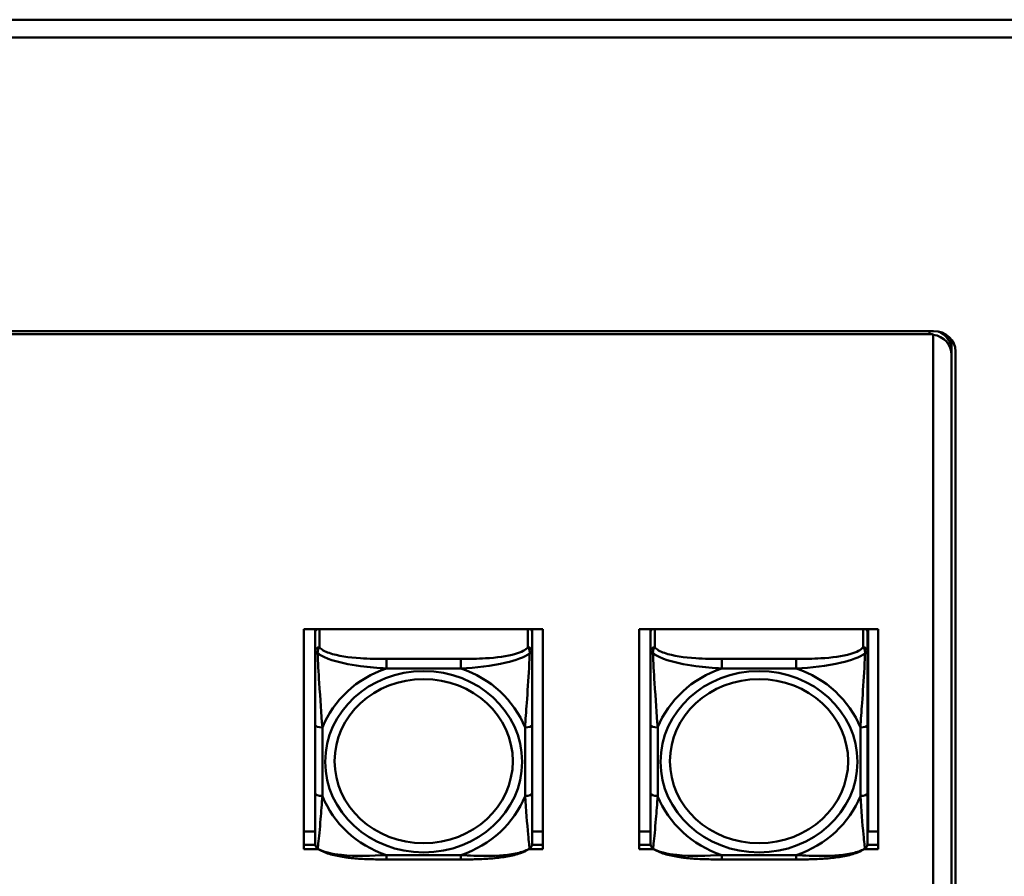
# Model space of a CAD drawing. Header units: inches. Extents: x 2.9 to 75, y -2.3 to 43.7.
# Tile 86 of 155: x 50.8 to 53.4, y 18.5 to 20.9. Entities that reach past the tile are written whole.
import ezdxf

# ---------------------------------------------------------------- set-up
doc = ezdxf.new("R2010")
doc.units = ezdxf.units.IN
doc.header["$MEASUREMENT"] = 0
doc.layers.add('Visible Edges(ROSSANSI)', color=7, linetype='Continuous', lineweight=50)
doc.layers.add('Visible Tangent Edges(ROSSANSI)', color=7, linetype='Continuous', lineweight=50)

msp = doc.modelspace()

# ---------------------------------------------------------------- linework, layer by layer
at = {"layer": 'Visible Edges(ROSSANSI)'}
for p, q in [((67.1024, 20.8532), (34.996, 20.8532)), ((67.1024, 20.8044), (34.996, 20.8044)), ((35.8642, 20.0063), (53.2403, 20.0063)), ((53.2293, 19.9979), (35.8742, 19.9979)), ((53.2393, 19.9971), (53.2393, 19.9963)), ((53.2393, 19.9963), (53.2393, 16.7008)), ((53.2893, 19.9829), (53.2893, 19.9543)), ((53.2893, 19.9555), (53.2893, 19.9418)), ((53.3003, 19.951), (53.3003, 16.6916)), ((53.2893, 16.7008), (53.2893, 19.9418)), ((51.5272, 19.1958), (52.1778, 19.1958)), ((51.5272, 18.5967), (51.5272, 19.1958)), ((51.5582, 19.1958), (51.5582, 19.1919)), ((51.5582, 19.1864), (51.5582, 19.1919)), ((51.5582, 19.1864), (51.5582, 19.1353)), ((52.1488, 19.1919), (52.1488, 19.1958)), ((52.1488, 19.1919), (52.1488, 19.1864)), ((52.1488, 19.1353), (52.1488, 19.1864)), ((52.1778, 19.1958), (52.1778, 18.5967)), ((52.4392, 19.1958), (53.0898, 19.1958)), ((52.4392, 18.5967), (52.4392, 19.1958)), ((52.4702, 19.1958), (52.4702, 19.1919)), ((52.4702, 19.1864), (52.4702, 19.1919)), ((52.4702, 19.1864), (52.4702, 19.1353)), ((53.0608, 19.1919), (53.0608, 19.1958)), ((53.0608, 19.1919), (53.0608, 19.1864)), ((53.0608, 19.1353), (53.0608, 19.1864)), ((53.0622, 19.1958), (53.0622, 18.6447)), ((53.0898, 19.1958), (53.0898, 18.5967)), ((51.5582, 18.9356), (51.5582, 18.7494)), ((52.1488, 18.7494), (52.1488, 18.9356)), ((52.4702, 18.9356), (52.4702, 18.7494)), ((53.0608, 18.7494), (53.0608, 18.9356)), ((51.5272, 18.6447), (51.5582, 18.6447)), ((52.1488, 18.6447), (52.1778, 18.6447)), ((52.4392, 18.6447), (52.4702, 18.6447)), ((53.0608, 18.6447), (53.0898, 18.6447)), ((51.5272, 18.6088), (51.5586, 18.6088)), ((51.5587, 18.6084), (51.5272, 18.6084)), ((51.5678, 18.5967), (51.5272, 18.5967)), ((52.1778, 18.5967), (52.1392, 18.5967)), ((52.1778, 18.6084), (52.1483, 18.6084)), ((52.1484, 18.6088), (52.1778, 18.6088)), ((52.4392, 18.6088), (52.4706, 18.6088)), ((52.4707, 18.6084), (52.4392, 18.6084)), ((52.4798, 18.5967), (52.4392, 18.5967)), ((53.0898, 18.5967), (53.0512, 18.5967)), ((53.0898, 18.6084), (53.0603, 18.6084)), ((53.0604, 18.6088), (53.0898, 18.6088)), ((51.9546, 18.569), (51.7523, 18.569)), ((52.8666, 18.569), (52.6643, 18.569))]:
    msp.add_line(p, q, dxfattribs=at)
for centre, start, end in [((51.5779, 18.6129), 180, 198.3045), ((52.1291, 18.6129), 341.6955, 0), ((52.4899, 18.6129), 180, 198.3045), ((53.0411, 18.6129), 341.6955, 0)]:
    msp.add_arc(centre, 0.0197, start, end, dxfattribs=at)
for centre, major_axis, start_param, end_param in [((53.2403, 19.951), (0.06, 0), 0, 1.570796), ((53.2293, 19.9543), (0.06, 0), 0, 1.162129), ((53.2293, 19.9426), (-0.06, 0), 4.544941, 4.712389), ((53.2293, 19.9418), (0.06, 0), 0, 1.403348), ((53.2293, 19.9555), (0.06, 0), 0, 1.057519), ((51.5641, 19.1919), (-0.00591, 0), 5.481431, 6.283185), ((51.57, 19.1864), (-0.0118, 0), 5.249292, 6.283185), ((52.137, 19.1864), (0.0118, 0), 0, 1.033893), ((52.1429, 19.1919), (0.00591, 0), 0, 0.801755), ((52.4761, 19.1919), (-0.00591, 0), 5.481431, 6.283185), ((52.482, 19.1864), (-0.0118, 0), 5.249292, 6.283185), ((53.049, 19.1864), (0.0118, 0), 0, 1.033893), ((53.0549, 19.1919), (0.00591, 0), 0, 0.801755)]:
    msp.add_ellipse(centre, major_axis=major_axis, ratio=0.920845, start_param=start_param, end_param=end_param, dxfattribs=at)
for points, knots in [([(51.5582, 19.1353), (51.5582, 19.1229), (51.5582, 19.1052), (51.5582, 19.0866), (51.5582, 19.058), (51.5582, 19.0277), (51.5582, 18.9992), (51.5582, 18.9775), (51.5582, 18.9563), (51.5582, 18.9356)], [-0.7968224, -0.7968224, -0.7968224, -0.7968224, -0.6514613, -0.6514613, -0.6514613, -0.427691, -0.427691, -0.427691, -0.2569517, -0.2569517, -0.2569517, -0.2569517]), ([(52.1488, 18.9356), (52.1488, 18.9574), (52.1488, 18.9799), (52.1488, 19.0029), (52.1488, 19.0332), (52.1488, 19.0657), (52.1488, 19.0953), (52.1488, 19.1106), (52.1488, 19.1248), (52.1488, 19.1353)], [0.2569537, 0.2569537, 0.2569537, 0.2569537, 0.4371919, 0.4371919, 0.4371919, 0.6739428, 0.6739428, 0.6739428, 0.7963818, 0.7963818, 0.7963818, 0.7963818]), ([(52.4702, 19.1353), (52.4702, 19.1229), (52.4702, 19.1052), (52.4702, 19.0866), (52.4702, 19.058), (52.4702, 19.0277), (52.4702, 18.9992), (52.4702, 18.9775), (52.4702, 18.9563), (52.4702, 18.9356)], [-0.7968224, -0.7968224, -0.7968224, -0.7968224, -0.6514613, -0.6514613, -0.6514613, -0.427691, -0.427691, -0.427691, -0.2569517, -0.2569517, -0.2569517, -0.2569517]), ([(53.0608, 18.9356), (53.0608, 18.9574), (53.0608, 18.9799), (53.0608, 19.0029), (53.0608, 19.0332), (53.0608, 19.0657), (53.0608, 19.0953), (53.0608, 19.1106), (53.0608, 19.1248), (53.0608, 19.1353)], [0.2569537, 0.2569537, 0.2569537, 0.2569537, 0.4371919, 0.4371919, 0.4371919, 0.6739428, 0.6739428, 0.6739428, 0.7963818, 0.7963818, 0.7963818, 0.7963818]), ([(51.5582, 18.7494), (51.5582, 18.7276), (51.5582, 18.7058), (51.5582, 18.6859), (51.5582, 18.6596), (51.5582, 18.6353), (51.5582, 18.622), (51.5582, 18.6163), (51.5582, 18.6129), (51.5582, 18.6129)], [0.2569537, 0.2569537, 0.2569537, 0.2569537, 0.4371919, 0.4371919, 0.4371919, 0.6739428, 0.6739428, 0.6739428, 0.7768895, 0.7768895, 0.7768895, 0.7768895]), ([(52.1488, 18.6129), (52.1488, 18.6129), (52.1488, 18.618), (52.1488, 18.6262), (52.1488, 18.6407), (52.1488, 18.664), (52.1488, 18.6891), (52.1488, 18.7082), (52.1488, 18.7287), (52.1488, 18.7494)], [-0.7772577, -0.7772577, -0.7772577, -0.7772577, -0.6514613, -0.6514613, -0.6514613, -0.427691, -0.427691, -0.427691, -0.2569517, -0.2569517, -0.2569517, -0.2569517]), ([(52.4702, 18.7494), (52.4702, 18.7276), (52.4702, 18.7058), (52.4702, 18.6859), (52.4702, 18.6596), (52.4702, 18.6353), (52.4702, 18.622), (52.4702, 18.6163), (52.4702, 18.6129), (52.4702, 18.6129)], [0.2569537, 0.2569537, 0.2569537, 0.2569537, 0.4371919, 0.4371919, 0.4371919, 0.6739428, 0.6739428, 0.6739428, 0.7768895, 0.7768895, 0.7768895, 0.7768895]), ([(53.0608, 18.6129), (53.0608, 18.6129), (53.0608, 18.618), (53.0608, 18.6262), (53.0608, 18.6407), (53.0608, 18.664), (53.0608, 18.6891), (53.0608, 18.7082), (53.0608, 18.7287), (53.0608, 18.7494)], [-0.7772577, -0.7772577, -0.7772577, -0.7772577, -0.6514613, -0.6514613, -0.6514613, -0.427691, -0.427691, -0.427691, -0.2569517, -0.2569517, -0.2569517, -0.2569517]), ([(51.5652, 18.5985), (51.5645, 18.5989), (51.564, 18.5994), (51.5629, 18.6005), (51.5624, 18.601), (51.5615, 18.6021), (51.5611, 18.6027), (51.5604, 18.6038), (51.5601, 18.6044), (51.5596, 18.6056), (51.5594, 18.6061), (51.5592, 18.6067)], [0.00778279, 0.00778279, 0.00778279, 0.00778279, 0.01268581, 0.01268581, 0.01758884, 0.01758884, 0.02249186, 0.02249186, 0.02739489, 0.02739489, 0.03229791, 0.03229791, 0.03229791, 0.03229791]), ([(51.7523, 18.569), (51.7392, 18.569), (51.7258, 18.5692), (51.6991, 18.5699), (51.6857, 18.5705), (51.6592, 18.5725), (51.646, 18.5739), (51.6203, 18.578), (51.6079, 18.5807), (51.5848, 18.5878), (51.5743, 18.5921), (51.5652, 18.5985)], [0.2569517, 0.2569517, 0.2569517, 0.2569517, 0.3566171, 0.3566171, 0.4562825, 0.4562825, 0.5559479, 0.5559479, 0.6556133, 0.6556133, 0.7552787, 0.7552787, 0.7552787, 0.7552787]), ([(52.1418, 18.5985), (52.1345, 18.5933), (52.1261, 18.5895), (52.1058, 18.5824), (52.0937, 18.5795), (52.0683, 18.5749), (52.0551, 18.5733), (52.0287, 18.5709), (52.0154, 18.5702), (51.9887, 18.5693), (51.9753, 18.5691), (51.9596, 18.569), (51.9571, 18.569), (51.9546, 18.569)], [-0.7548595, -0.7548595, -0.7548595, -0.7548595, -0.6739618, -0.6739618, -0.5743807, -0.5743807, -0.4747996, -0.4747996, -0.3752184, -0.3752184, -0.2756373, -0.2756373, -0.2569537, -0.2569537, -0.2569537, -0.2569537]), ([(52.1418, 18.5985), (52.1424, 18.5989), (52.143, 18.5994), (52.1441, 18.6005), (52.1446, 18.601), (52.1455, 18.6021), (52.1459, 18.6027), (52.1466, 18.6038), (52.1469, 18.6044), (52.1474, 18.6056), (52.1476, 18.6061), (52.1478, 18.6067)], [0.00778279, 0.00778279, 0.00778279, 0.00778279, 0.01268581, 0.01268581, 0.01758884, 0.01758884, 0.02249186, 0.02249186, 0.02739489, 0.02739489, 0.03229791, 0.03229791, 0.03229791, 0.03229791]), ([(52.4772, 18.5985), (52.4765, 18.5989), (52.476, 18.5994), (52.4749, 18.6005), (52.4744, 18.601), (52.4735, 18.6021), (52.4731, 18.6027), (52.4724, 18.6038), (52.4721, 18.6044), (52.4716, 18.6056), (52.4714, 18.6061), (52.4712, 18.6067)], [0.00778279, 0.00778279, 0.00778279, 0.00778279, 0.01268581, 0.01268581, 0.01758884, 0.01758884, 0.02249186, 0.02249186, 0.02739489, 0.02739489, 0.03229791, 0.03229791, 0.03229791, 0.03229791]), ([(52.6643, 18.569), (52.6512, 18.569), (52.6378, 18.5692), (52.6111, 18.5699), (52.5977, 18.5705), (52.5712, 18.5725), (52.558, 18.5739), (52.5323, 18.578), (52.5199, 18.5807), (52.4968, 18.5878), (52.4863, 18.5921), (52.4772, 18.5985)], [0.2569517, 0.2569517, 0.2569517, 0.2569517, 0.3566171, 0.3566171, 0.4562825, 0.4562825, 0.5559479, 0.5559479, 0.6556133, 0.6556133, 0.7552787, 0.7552787, 0.7552787, 0.7552787]), ([(53.0538, 18.5985), (53.0465, 18.5933), (53.0381, 18.5895), (53.0178, 18.5824), (53.0057, 18.5795), (52.9803, 18.5749), (52.9671, 18.5733), (52.9407, 18.5709), (52.9274, 18.5702), (52.9007, 18.5693), (52.8873, 18.5691), (52.8716, 18.569), (52.8691, 18.569), (52.8666, 18.569)], [-0.7548595, -0.7548595, -0.7548595, -0.7548595, -0.6739618, -0.6739618, -0.5743807, -0.5743807, -0.4747996, -0.4747996, -0.3752184, -0.3752184, -0.2756373, -0.2756373, -0.2569537, -0.2569537, -0.2569537, -0.2569537]), ([(53.0538, 18.5985), (53.0544, 18.5989), (53.055, 18.5994), (53.0561, 18.6005), (53.0566, 18.601), (53.0575, 18.6021), (53.0579, 18.6027), (53.0586, 18.6038), (53.0589, 18.6044), (53.0594, 18.6056), (53.0596, 18.6061), (53.0598, 18.6067)], [0.00778279, 0.00778279, 0.00778279, 0.00778279, 0.01268581, 0.01268581, 0.01758884, 0.01758884, 0.02249186, 0.02249186, 0.02739489, 0.02739489, 0.03229791, 0.03229791, 0.03229791, 0.03229791])]:
    msp.add_open_spline(points, degree=3, knots=knots, dxfattribs=at)
at = {"layer": 'Visible Tangent Edges(ROSSANSI)'}
for p, q in [((53.2293, 19.9979), (53.2293, 20.0063)), ((51.57, 19.1462), (51.57, 19.1958)), ((52.137, 19.1958), (52.137, 19.1462)), ((52.482, 19.1462), (52.482, 19.1958)), ((53.049, 19.1958), (53.049, 19.1462)), ((51.7523, 19.1144), (51.7523, 19.0886)), ((51.9546, 19.1144), (51.7523, 19.1144)), ((51.9546, 19.1144), (51.9546, 19.0886)), ((52.6643, 19.1144), (52.6643, 19.0886)), ((52.8666, 19.1144), (52.6643, 19.1144)), ((52.8666, 19.1144), (52.8666, 19.0886)), ((51.7523, 19.0886), (51.9546, 19.0886)), ((52.6643, 19.0886), (52.8666, 19.0886)), ((51.5779, 18.7417), (51.5779, 18.928)), ((52.1291, 18.928), (52.1291, 18.7417)), ((52.4899, 18.7417), (52.4899, 18.928)), ((53.0411, 18.928), (53.0411, 18.7417)), ((51.9546, 18.5811), (51.7523, 18.5811)), ((51.7523, 18.569), (51.7523, 18.5811)), ((51.9546, 18.569), (51.9546, 18.5811)), ((52.8666, 18.5811), (52.6643, 18.5811)), ((52.6643, 18.569), (52.6643, 18.5811)), ((52.8666, 18.569), (52.8666, 18.5811))]:
    msp.add_line(p, q, dxfattribs=at)
for centre, major_axis, ratio, start_param, end_param in [((51.57, 19.1353), (-0.0118, 0), 0.920845, 4.712389, 6.283185), ((52.137, 19.1353), (0.0118, 0), 0.920845, 0, 1.570796), ((52.482, 19.1353), (-0.0118, 0), 0.920845, 4.712389, 6.283185), ((53.049, 19.1353), (0.0118, 0), 0.920845, 0, 1.570796), ((51.8535, 18.8348), (-0.2936, 0), 0.920845, 5.064156, 5.931419), ((51.8535, 18.8348), (0.2936, 0), 0.920845, 0.351767, 1.21903), ((52.7655, 18.8348), (-0.2936, 0), 0.920845, 5.064156, 5.931419), ((52.7655, 18.8348), (0.2936, 0), 0.920845, 0.351767, 1.21903), ((51.5779, 18.9356), (-0.0197, 0), 0.389928, 0, 1.570796), ((52.1291, 18.9356), (0.0197, 0), 0.389928, 4.712389, 6.283185), ((52.4899, 18.9356), (-0.0197, 0), 0.389928, 0, 1.570796), ((53.0411, 18.9356), (0.0197, 0), 0.389928, 4.712389, 6.283185), ((51.5779, 18.7494), (-0.0197, 0), 0.389928, 0, 1.570796), ((52.1291, 18.7494), (0.0197, 0), 0.389928, 4.712389, 6.283185), ((52.4899, 18.7494), (-0.0197, 0), 0.389928, 0, 1.570796), ((53.0411, 18.7494), (0.0197, 0), 0.389928, 4.712389, 6.283185), ((51.8535, 18.8348), (-0.2936, 0), 0.920845, 0.351767, 1.21903), ((51.8535, 18.8348), (0.2936, 0), 0.920845, 5.064156, 5.931419), ((52.7655, 18.8348), (-0.2936, 0), 0.920845, 0.351767, 1.21903), ((52.7655, 18.8348), (0.2936, 0), 0.920845, 5.064156, 5.931419)]:
    msp.add_ellipse(centre, major_axis=major_axis, ratio=ratio, start_param=start_param, end_param=end_param, dxfattribs=at)
for centre, major_axis in [((51.8535, 18.8348), (-0.2678, 0)), ((52.7655, 18.8348), (-0.2678, 0)), ((51.8535, 18.8365), (-0.2424, 0)), ((52.7655, 18.8365), (-0.2424, 0))]:
    msp.add_ellipse(centre, major_axis=major_axis, ratio=0.920845, dxfattribs=at)
for points, knots in [([(51.5582, 19.1353), (51.5582, 19.1352), (51.5583, 19.1351), (51.5585, 19.1349), (51.5587, 19.1347), (51.5591, 19.1344), (51.5593, 19.1342), (51.5596, 19.134), (51.5597, 19.1339), (51.5601, 19.1336), (51.5604, 19.1333), (51.5614, 19.1327), (51.562, 19.1322), (51.5635, 19.1311), (51.5642, 19.1306), (51.5651, 19.13)], [-0.0532704, -0.0532704, -0.0532704, -0.0532704, -0.04377373, -0.04377373, -0.03521335, -0.03521335, -0.02986312, -0.02986312, -0.02651922, -0.02651922, -0.01983142, -0.01983142, -0.00913095, -0.00913095, 0.00023197, 0.00023197, 0.00023197, 0.00023197]), ([(51.5651, 19.13), (51.5651, 19.1314), (51.5651, 19.1326), (51.5653, 19.1352), (51.5655, 19.1365), (51.566, 19.1384), (51.5662, 19.1391), (51.5665, 19.1401), (51.5666, 19.1405), (51.5669, 19.1413), (51.5671, 19.1418), (51.5677, 19.143), (51.5681, 19.1437), (51.569, 19.145), (51.5695, 19.1456), (51.57, 19.1462)], [-0.00023197, -0.00023197, -0.00023197, -0.00023197, 0.00913095, 0.00913095, 0.01983142, 0.01983142, 0.02651922, 0.02651922, 0.02986312, 0.02986312, 0.03521335, 0.03521335, 0.04377373, 0.04377373, 0.0532704, 0.0532704, 0.0532704, 0.0532704]), ([(51.5651, 19.13), (51.5727, 19.1245), (51.5827, 19.1193), (51.6198, 19.1053), (51.6515, 19.099), (51.7057, 19.0918), (51.729, 19.0898), (51.7523, 19.0886)], [-0.7478145, -0.7478145, -0.7478145, -0.7478145, -0.6493253, -0.6493253, -0.427691, -0.427691, -0.2569537, -0.2569537, -0.2569537, -0.2569537]), ([(51.5779, 18.928), (51.5755, 18.9652), (51.5722, 19.0053), (51.5676, 19.0771), (51.566, 19.1068), (51.5651, 19.13)], [0.2569517, 0.2569517, 0.2569517, 0.2569517, 0.5559983, 0.5559983, 0.7482818, 0.7482818, 0.7482818, 0.7482818]), ([(51.7523, 19.1144), (51.7287, 19.1144), (51.7047, 19.1148), (51.6813, 19.1163), (51.6506, 19.1183), (51.6198, 19.1224), (51.5965, 19.1306), (51.5845, 19.1348), (51.5749, 19.1401), (51.57, 19.1462)], [0.2569537, 0.2569537, 0.2569537, 0.2569537, 0.4371919, 0.4371919, 0.4371919, 0.6739428, 0.6739428, 0.6739428, 0.7963818, 0.7963818, 0.7963818, 0.7963818]), ([(52.137, 19.1462), (52.1312, 19.139), (52.1187, 19.1329), (52.1035, 19.1283), (52.0801, 19.1213), (52.051, 19.1178), (52.0219, 19.1161), (51.9997, 19.1147), (51.9771, 19.1144), (51.9546, 19.1144)], [-0.7968224, -0.7968224, -0.7968224, -0.7968224, -0.6514613, -0.6514613, -0.6514613, -0.427691, -0.427691, -0.427691, -0.2569517, -0.2569517, -0.2569517, -0.2569517]), ([(51.9546, 19.0886), (51.9951, 19.0908), (52.0375, 19.0949), (52.1031, 19.1105), (52.1276, 19.1192), (52.1419, 19.13)], [0.2569517, 0.2569517, 0.2569517, 0.2569517, 0.5559983, 0.5559983, 0.7482818, 0.7482818, 0.7482818, 0.7482818]), ([(52.1419, 19.13), (52.1414, 19.1179), (52.1408, 19.1041), (52.1383, 19.0582), (52.136, 19.0249), (52.1321, 18.9713), (52.1305, 18.9494), (52.1291, 18.928)], [-0.7478145, -0.7478145, -0.7478145, -0.7478145, -0.6493253, -0.6493253, -0.427691, -0.427691, -0.2569537, -0.2569537, -0.2569537, -0.2569537]), ([(52.137, 19.1462), (52.1375, 19.1456), (52.138, 19.145), (52.1389, 19.1437), (52.1393, 19.143), (52.1398, 19.1418), (52.1401, 19.1413), (52.1404, 19.1405), (52.1405, 19.1401), (52.1408, 19.1391), (52.141, 19.1384), (52.1415, 19.1365), (52.1417, 19.1352), (52.1419, 19.1326), (52.1419, 19.1314), (52.1419, 19.13)], [-0.0532704, -0.0532704, -0.0532704, -0.0532704, -0.04377373, -0.04377373, -0.03521335, -0.03521335, -0.02986312, -0.02986312, -0.02651922, -0.02651922, -0.01983142, -0.01983142, -0.00913095, -0.00913095, 0.00023197, 0.00023197, 0.00023197, 0.00023197]), ([(52.1419, 19.13), (52.1428, 19.1306), (52.1435, 19.1311), (52.145, 19.1322), (52.1456, 19.1327), (52.1465, 19.1333), (52.1469, 19.1336), (52.1473, 19.1339), (52.1474, 19.134), (52.1477, 19.1342), (52.1479, 19.1344), (52.1483, 19.1347), (52.1484, 19.1349), (52.1487, 19.1351), (52.1488, 19.1352), (52.1488, 19.1353)], [-0.00023197, -0.00023197, -0.00023197, -0.00023197, 0.00913095, 0.00913095, 0.01983142, 0.01983142, 0.02651922, 0.02651922, 0.02986312, 0.02986312, 0.03521335, 0.03521335, 0.04377373, 0.04377373, 0.0532704, 0.0532704, 0.0532704, 0.0532704]), ([(52.4702, 19.1353), (52.4702, 19.1352), (52.4703, 19.1351), (52.4705, 19.1349), (52.4707, 19.1347), (52.4711, 19.1344), (52.4713, 19.1342), (52.4716, 19.134), (52.4717, 19.1339), (52.4721, 19.1336), (52.4724, 19.1333), (52.4734, 19.1327), (52.474, 19.1322), (52.4755, 19.1311), (52.4762, 19.1306), (52.4771, 19.13)], [-0.0532704, -0.0532704, -0.0532704, -0.0532704, -0.04377373, -0.04377373, -0.03521335, -0.03521335, -0.02986312, -0.02986312, -0.02651922, -0.02651922, -0.01983142, -0.01983142, -0.00913095, -0.00913095, 0.00023197, 0.00023197, 0.00023197, 0.00023197]), ([(52.4771, 19.13), (52.4771, 19.1314), (52.4771, 19.1326), (52.4773, 19.1352), (52.4775, 19.1365), (52.478, 19.1384), (52.4782, 19.1391), (52.4785, 19.1401), (52.4786, 19.1405), (52.4789, 19.1413), (52.4791, 19.1418), (52.4797, 19.143), (52.4801, 19.1437), (52.481, 19.145), (52.4815, 19.1456), (52.482, 19.1462)], [-0.00023197, -0.00023197, -0.00023197, -0.00023197, 0.00913095, 0.00913095, 0.01983142, 0.01983142, 0.02651922, 0.02651922, 0.02986312, 0.02986312, 0.03521335, 0.03521335, 0.04377373, 0.04377373, 0.0532704, 0.0532704, 0.0532704, 0.0532704]), ([(52.4771, 19.13), (52.4847, 19.1245), (52.4947, 19.1193), (52.5318, 19.1053), (52.5635, 19.099), (52.6177, 19.0918), (52.641, 19.0898), (52.6643, 19.0886)], [-0.7478145, -0.7478145, -0.7478145, -0.7478145, -0.6493253, -0.6493253, -0.427691, -0.427691, -0.2569537, -0.2569537, -0.2569537, -0.2569537]), ([(52.4899, 18.928), (52.4875, 18.9652), (52.4842, 19.0053), (52.4796, 19.0771), (52.478, 19.1068), (52.4771, 19.13)], [0.2569517, 0.2569517, 0.2569517, 0.2569517, 0.5559983, 0.5559983, 0.7482818, 0.7482818, 0.7482818, 0.7482818]), ([(52.6643, 19.1144), (52.6407, 19.1144), (52.6167, 19.1148), (52.5933, 19.1163), (52.5626, 19.1183), (52.5318, 19.1224), (52.5085, 19.1306), (52.4965, 19.1348), (52.4869, 19.1401), (52.482, 19.1462)], [0.2569537, 0.2569537, 0.2569537, 0.2569537, 0.4371919, 0.4371919, 0.4371919, 0.6739428, 0.6739428, 0.6739428, 0.7963818, 0.7963818, 0.7963818, 0.7963818]), ([(53.049, 19.1462), (53.0432, 19.139), (53.0307, 19.1329), (53.0155, 19.1283), (52.9921, 19.1213), (52.963, 19.1178), (52.9339, 19.1161), (52.9117, 19.1147), (52.8891, 19.1144), (52.8666, 19.1144)], [-0.7968224, -0.7968224, -0.7968224, -0.7968224, -0.6514613, -0.6514613, -0.6514613, -0.427691, -0.427691, -0.427691, -0.2569517, -0.2569517, -0.2569517, -0.2569517]), ([(52.8666, 19.0886), (52.9071, 19.0908), (52.9495, 19.0949), (53.0151, 19.1105), (53.0396, 19.1192), (53.0539, 19.13)], [0.2569517, 0.2569517, 0.2569517, 0.2569517, 0.5559983, 0.5559983, 0.7482818, 0.7482818, 0.7482818, 0.7482818]), ([(53.0539, 19.13), (53.0534, 19.1179), (53.0528, 19.1041), (53.0503, 19.0582), (53.048, 19.0249), (53.0441, 18.9713), (53.0425, 18.9494), (53.0411, 18.928)], [-0.7478145, -0.7478145, -0.7478145, -0.7478145, -0.6493253, -0.6493253, -0.427691, -0.427691, -0.2569537, -0.2569537, -0.2569537, -0.2569537]), ([(53.049, 19.1462), (53.0495, 19.1456), (53.05, 19.145), (53.0509, 19.1437), (53.0513, 19.143), (53.0518, 19.1418), (53.0521, 19.1413), (53.0524, 19.1405), (53.0525, 19.1401), (53.0528, 19.1391), (53.053, 19.1384), (53.0535, 19.1365), (53.0537, 19.1352), (53.0539, 19.1326), (53.0539, 19.1314), (53.0539, 19.13)], [-0.0532704, -0.0532704, -0.0532704, -0.0532704, -0.04377373, -0.04377373, -0.03521335, -0.03521335, -0.02986312, -0.02986312, -0.02651922, -0.02651922, -0.01983142, -0.01983142, -0.00913095, -0.00913095, 0.00023197, 0.00023197, 0.00023197, 0.00023197]), ([(53.0539, 19.13), (53.0548, 19.1306), (53.0555, 19.1311), (53.057, 19.1322), (53.0576, 19.1327), (53.0585, 19.1333), (53.0589, 19.1336), (53.0593, 19.1339), (53.0594, 19.134), (53.0597, 19.1342), (53.0599, 19.1344), (53.0603, 19.1347), (53.0604, 19.1349), (53.0607, 19.1351), (53.0608, 19.1352), (53.0608, 19.1353)], [-0.00023197, -0.00023197, -0.00023197, -0.00023197, 0.00913095, 0.00913095, 0.01983142, 0.01983142, 0.02651922, 0.02651922, 0.02986312, 0.02986312, 0.03521335, 0.03521335, 0.04377373, 0.04377373, 0.0532704, 0.0532704, 0.0532704, 0.0532704]), ([(51.5651, 18.5989), (51.5656, 18.6009), (51.5662, 18.6055), (51.5687, 18.6278), (51.571, 18.6528), (51.5749, 18.6992), (51.5765, 18.72), (51.5779, 18.7417)], [-0.7478145, -0.7478145, -0.7478145, -0.7478145, -0.6493253, -0.6493253, -0.427691, -0.427691, -0.2569537, -0.2569537, -0.2569537, -0.2569537]), ([(52.1291, 18.7417), (52.1315, 18.7044), (52.1348, 18.6664), (52.1394, 18.6174), (52.141, 18.602), (52.1419, 18.5989)], [0.2569517, 0.2569517, 0.2569517, 0.2569517, 0.5559983, 0.5559983, 0.7482818, 0.7482818, 0.7482818, 0.7482818]), ([(52.4771, 18.5989), (52.4776, 18.6009), (52.4782, 18.6055), (52.4807, 18.6278), (52.483, 18.6528), (52.4869, 18.6992), (52.4885, 18.72), (52.4899, 18.7417)], [-0.7478145, -0.7478145, -0.7478145, -0.7478145, -0.6493253, -0.6493253, -0.427691, -0.427691, -0.2569537, -0.2569537, -0.2569537, -0.2569537]), ([(53.0411, 18.7417), (53.0435, 18.7044), (53.0468, 18.6664), (53.0514, 18.6174), (53.053, 18.602), (53.0539, 18.5989)], [0.2569517, 0.2569517, 0.2569517, 0.2569517, 0.5559983, 0.5559983, 0.7482818, 0.7482818, 0.7482818, 0.7482818]), ([(51.5651, 18.5989), (51.5642, 18.5994), (51.5635, 18.6), (51.562, 18.6015), (51.5614, 18.6023), (51.5604, 18.6038), (51.5601, 18.6044), (51.5597, 18.6053), (51.5596, 18.6057), (51.5594, 18.6062), (51.5593, 18.6064), (51.5592, 18.6067)], [-0.00023197, -0.00023197, -0.00023197, -0.00023197, 0.00913095, 0.00913095, 0.01983142, 0.01983142, 0.02651922, 0.02651922, 0.02986312, 0.02986312, 0.03229791, 0.03229791, 0.03229791, 0.03229791]), ([(51.7523, 18.5811), (51.7119, 18.5788), (51.6695, 18.5769), (51.6039, 18.584), (51.5794, 18.5897), (51.5651, 18.5989)], [0.2569517, 0.2569517, 0.2569517, 0.2569517, 0.5559983, 0.5559983, 0.7482818, 0.7482818, 0.7482818, 0.7482818]), ([(52.1419, 18.5989), (52.1343, 18.5943), (52.1243, 18.5902), (52.0872, 18.5807), (52.0555, 18.5787), (52.0012, 18.5786), (51.978, 18.5796), (51.9546, 18.5811)], [-0.7478145, -0.7478145, -0.7478145, -0.7478145, -0.6493253, -0.6493253, -0.427691, -0.427691, -0.2569537, -0.2569537, -0.2569537, -0.2569537]), ([(52.1478, 18.6067), (52.1477, 18.6064), (52.1476, 18.6062), (52.1474, 18.6057), (52.1473, 18.6053), (52.1469, 18.6044), (52.1465, 18.6038), (52.1456, 18.6023), (52.145, 18.6015), (52.1435, 18.6), (52.1428, 18.5994), (52.1419, 18.5989)], [-0.03229791, -0.03229791, -0.03229791, -0.03229791, -0.02986312, -0.02986312, -0.02651922, -0.02651922, -0.01983142, -0.01983142, -0.00913095, -0.00913095, 0.00023197, 0.00023197, 0.00023197, 0.00023197]), ([(52.4771, 18.5989), (52.4762, 18.5994), (52.4755, 18.6), (52.474, 18.6015), (52.4734, 18.6023), (52.4724, 18.6038), (52.4721, 18.6044), (52.4717, 18.6053), (52.4716, 18.6057), (52.4714, 18.6062), (52.4713, 18.6064), (52.4712, 18.6067)], [-0.00023197, -0.00023197, -0.00023197, -0.00023197, 0.00913095, 0.00913095, 0.01983142, 0.01983142, 0.02651922, 0.02651922, 0.02986312, 0.02986312, 0.03229791, 0.03229791, 0.03229791, 0.03229791]), ([(52.6643, 18.5811), (52.6239, 18.5788), (52.5815, 18.5769), (52.5159, 18.584), (52.4914, 18.5897), (52.4771, 18.5989)], [0.2569517, 0.2569517, 0.2569517, 0.2569517, 0.5559983, 0.5559983, 0.7482818, 0.7482818, 0.7482818, 0.7482818]), ([(53.0539, 18.5989), (53.0463, 18.5943), (53.0363, 18.5902), (52.9992, 18.5807), (52.9675, 18.5787), (52.9132, 18.5786), (52.89, 18.5796), (52.8666, 18.5811)], [-0.7478145, -0.7478145, -0.7478145, -0.7478145, -0.6493253, -0.6493253, -0.427691, -0.427691, -0.2569537, -0.2569537, -0.2569537, -0.2569537]), ([(53.0598, 18.6067), (53.0597, 18.6064), (53.0596, 18.6062), (53.0594, 18.6057), (53.0593, 18.6053), (53.0589, 18.6044), (53.0585, 18.6038), (53.0576, 18.6023), (53.057, 18.6015), (53.0555, 18.6), (53.0548, 18.5994), (53.0539, 18.5989)], [-0.03229791, -0.03229791, -0.03229791, -0.03229791, -0.02986312, -0.02986312, -0.02651922, -0.02651922, -0.01983142, -0.01983142, -0.00913095, -0.00913095, 0.00023197, 0.00023197, 0.00023197, 0.00023197])]:
    msp.add_open_spline(points, degree=3, knots=knots, dxfattribs=at)
for points in [[(51.5652, 18.5985), (51.5651, 18.5986), (51.5651, 18.5987), (51.5651, 18.5989)], [(52.1419, 18.5989), (52.1419, 18.5987), (52.1419, 18.5986), (52.1418, 18.5985)], [(52.4772, 18.5985), (52.4771, 18.5986), (52.4771, 18.5987), (52.4771, 18.5989)], [(53.0539, 18.5989), (53.0539, 18.5987), (53.0539, 18.5986), (53.0538, 18.5985)]]:
    msp.add_open_spline(points, degree=3, dxfattribs=at)

doc.saveas('drawing.dxf')
